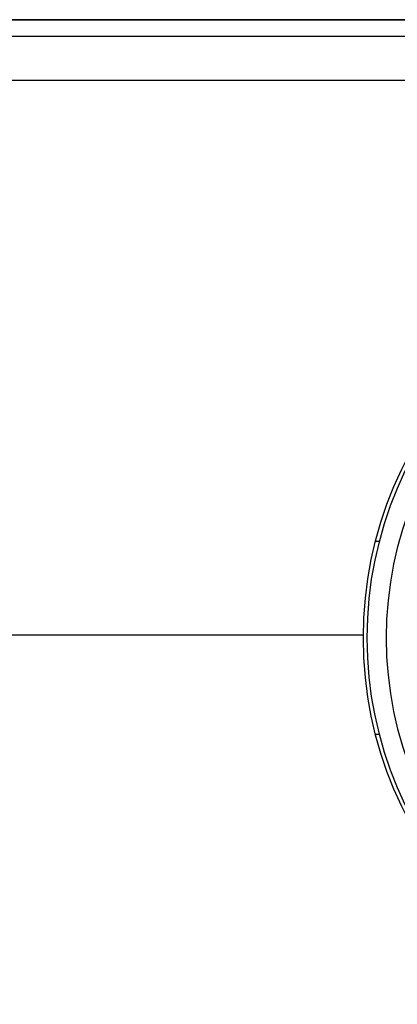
# Model space of a CAD drawing. Header units: millimetres. Extents: x 0 to 210, y 0 to 297.
# Tile 16 of 78: x 97.52 to 100.46, y 139.63 to 147.3. Entities that reach past the tile are written whole.
import ezdxf

# ---------------------------------------------------------------- set-up
doc = ezdxf.new("R2010")
doc.units = ezdxf.units.MM
doc.header["$LTSCALE"] = 19.36
doc.layers.get('0').update_dxf_attribs({"linetype": 'CONTINUOUS'})

msp = doc.modelspace()

# ---------------------------------------------------------------- linework, layer by layer
at = {"color": 7, "linetype": 'Continuous'}
for p, q in [((90.22615, 147.30023), (101.37082, 147.30023)), ((86.12375, 142.50742), (100.19717, 142.5074))]:
    msp.add_line(p, q, dxfattribs=at)
at = {"color": 9, "linetype": 'Continuous'}
for p, q in [((101.37079, 147.30013), (90.22615, 147.30013)), ((90.22615, 147.17248), (108.31688, 147.17248)), ((108.31688, 146.82528), (90.22615, 146.82528))]:
    msp.add_line(p, q, dxfattribs=at)
at = {"color": 6, "linetype": 'Continuous'}
for p, q in [((100.32233, 143.23269), (100.29136, 143.23269)), ((100.29136, 141.73269), (100.32233, 141.73269))]:
    msp.add_line(p, q, dxfattribs=at)
at = {"color": 7, "linetype": 'Continuous'}
msp.add_circle((103.22707, 142.48269), 3.03, dxfattribs=at)
at = {"color": 6, "linetype": 'Continuous'}
msp.add_circle((103.22707, 142.48269), 3, dxfattribs=at)
at = {"color": 9, "linetype": 'Continuous'}
msp.add_circle((103.22707, 142.48269), 2.85, dxfattribs=at)

doc.saveas('drawing.dxf')
